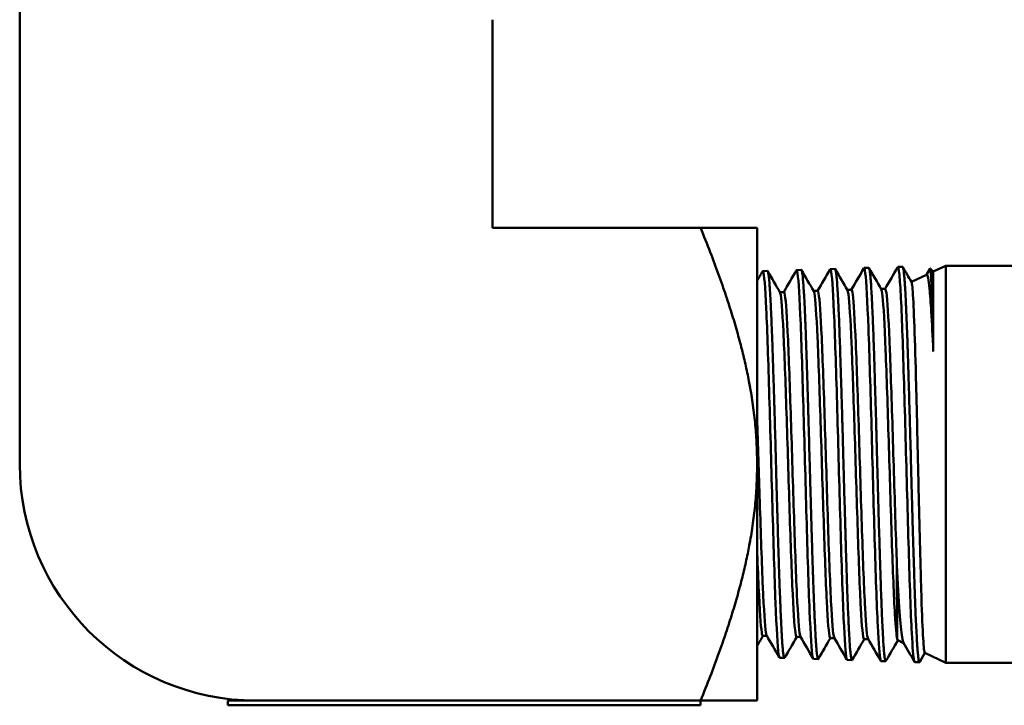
# Model space of a CAD drawing. Header units: inches. Extents: x 1 to 203, y 4 to 128.
# Tile 30 of 47: x 94.02 to 96.11, y 103.22 to 104.67. Entities that reach past the tile are written whole.
import ezdxf

# ---------------------------------------------------------------- set-up
doc = ezdxf.new("R2010")
doc.units = ezdxf.units.IN
doc.header["$LTSCALE"] = 6
doc.header["$MEASUREMENT"] = 0
doc.layers.add('Visible (ANSI)', color=7, linetype='Continuous', lineweight=50)

msp = doc.modelspace()

# ---------------------------------------------------------------- linework, layer by layer
at = {"layer": 'Visible (ANSI)'}
for p, q in [((94.0233, 104.6701), (94.0233, 104.7897)), ((94.0233, 103.7297), (94.0233, 104.6701)), ((95.0233, 104.6701), (95.0233, 104.2297)), ((95.0233, 104.2297), (95.4637, 104.2297)), ((95.4637, 104.2297), (95.5833, 104.2297)), ((95.5833, 104.2297), (95.5833, 103.7297)), ((95.5953, 104.1382), (95.6053, 104.1385)), ((95.6668, 104.1404), (95.6767, 104.1407)), ((95.7382, 104.1427), (95.7482, 104.143)), ((95.8096, 104.1449), (95.8196, 104.1452)), ((95.881, 104.1471), (95.891, 104.1474)), ((95.9096, 104.1157), (95.9418, 104.1307)), ((95.9414, 104.1305), (95.9491, 104.1439)), ((95.9561, 104.1374), (95.9495, 104.144)), ((95.9561, 104.1374), (95.9826, 104.1497)), ((95.9561, 104.1374), (95.9561, 103.9685)), ((95.9826, 104.1497), (95.9826, 103.3097)), ((97.3839, 104.1497), (95.9826, 104.1497)), ((95.64, 104.094), (95.6314, 104.094)), ((95.7114, 104.0962), (95.7028, 104.0962)), ((95.7828, 104.0984), (95.7742, 104.0984)), ((95.8543, 104.1006), (95.8456, 104.1006)), ((95.5833, 103.7297), (95.5833, 103.2297)), ((95.6039, 103.3666), (95.5953, 103.3666)), ((95.6754, 103.3643), (95.6667, 103.3643)), ((95.7468, 103.3621), (95.7382, 103.3621)), ((95.8182, 103.3598), (95.8096, 103.3598)), ((95.8808, 103.3572), (95.8933, 103.3514)), ((95.631, 103.3201), (95.641, 103.3198)), ((95.7025, 103.3179), (95.7125, 103.3176)), ((95.9383, 103.3304), (95.9273, 103.3114)), ((95.9381, 103.3305), (95.9826, 103.3097)), ((95.7739, 103.3157), (95.7839, 103.3153)), ((95.8453, 103.3134), (95.8554, 103.3131)), ((95.9167, 103.3112), (95.9268, 103.3109)), ((97.3839, 103.3097), (95.9826, 103.3097)), ((94.4633, 103.2297), (94.4633, 103.2197)), ((95.4633, 103.2297), (94.4633, 103.2297)), ((95.4633, 103.2197), (94.4633, 103.2197)), ((95.4637, 103.2297), (94.5233, 103.2297)), ((95.4633, 103.2297), (95.4633, 103.2197)), ((95.4637, 103.2297), (95.5833, 103.2297))]:
    msp.add_line(p, q, dxfattribs=at)
msp.add_arc((94.5233, 103.7297), 0.5, 180, 270, dxfattribs=at)
for points, weights in [([(95.5833, 103.7297), (95.5833, 103.9368), (95.4637, 104.2297)], [3.77019023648, 3.77019023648, 3.12332785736]), ([(95.4637, 103.2297), (95.5833, 103.5226), (95.5833, 103.7297)], [3.12332785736, 3.77019023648, 3.77019023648])]:
    msp.add_rational_spline(points, weights, degree=2, dxfattribs=at)
for points in [[(95.5833, 104.1177), (95.5871, 104.1244), (95.591, 104.1311), (95.5948, 104.1377)], [(95.6059, 104.138), (95.6145, 104.1232), (95.6231, 104.1083), (95.6317, 104.0935)], [(95.6397, 104.094), (95.6485, 104.1093), (95.6574, 104.1246), (95.6662, 104.1399)], [(95.6773, 104.1402), (95.6859, 104.1254), (95.6945, 104.1105), (95.7031, 104.0957)], [(95.7111, 104.0962), (95.72, 104.1115), (95.7288, 104.1268), (95.7377, 104.1421)], [(95.7487, 104.1425), (95.7573, 104.1276), (95.7659, 104.1127), (95.7745, 104.0979)], [(95.7825, 104.0984), (95.7914, 104.1137), (95.8002, 104.129), (95.8091, 104.1443)], [(95.8201, 104.1447), (95.8287, 104.1298), (95.8373, 104.115), (95.8459, 104.1001)], [(95.854, 104.1006), (95.8628, 104.1159), (95.8717, 104.1312), (95.8805, 104.1465)], [(95.8915, 104.147), (95.8977, 104.1364), (95.9038, 104.1258), (95.9099, 104.1153)], [(95.5956, 103.3666), (95.5915, 103.3594), (95.5874, 103.3523), (95.5833, 103.3452)], [(95.6303, 103.321), (95.6214, 103.3364), (95.6125, 103.3517), (95.6036, 103.3671)], [(95.6671, 103.3643), (95.6586, 103.3496), (95.6501, 103.3349), (95.6416, 103.3202)], [(95.7018, 103.3186), (95.6929, 103.334), (95.684, 103.3495), (95.6751, 103.3649)], [(95.7385, 103.3621), (95.73, 103.3474), (95.7215, 103.3327), (95.713, 103.318)], [(95.7733, 103.3163), (95.7643, 103.3317), (95.7554, 103.3472), (95.7465, 103.3626)], [(95.8099, 103.3598), (95.8014, 103.3452), (95.7929, 103.3305), (95.7845, 103.3158)], [(95.8447, 103.314), (95.8358, 103.3295), (95.8269, 103.3449), (95.818, 103.3603)], [(95.8797, 103.3603), (95.8801, 103.3584), (95.8804, 103.3574), (95.8808, 103.3572)], [(95.881, 103.3571), (95.8727, 103.3426), (95.8643, 103.3281), (95.8559, 103.3136)], [(95.9161, 103.3119), (95.9084, 103.3253), (95.9007, 103.3386), (95.8929, 103.352)], [(95.6297, 103.3231), (95.6301, 103.3212), (95.6306, 103.3202), (95.631, 103.3202)], [(95.7011, 103.3209), (95.7016, 103.3189), (95.702, 103.3179), (95.7025, 103.3179)], [(95.9154, 103.3143), (95.9159, 103.3123), (95.9163, 103.3112), (95.9168, 103.3112)]]:
    msp.add_open_spline(points, degree=3, dxfattribs=at)
for points, knots in [([(95.5948, 104.1377), (95.5952, 104.1384), (95.5956, 104.1383), (95.5982, 104.1328), (95.6004, 104.1049), (95.6048, 104.0115), (95.6069, 103.9463), (95.6113, 103.7991), (95.6135, 103.7175), (95.6179, 103.564), (95.62, 103.4924), (95.6244, 103.3823), (95.6266, 103.3439), (95.6291, 103.3261), (95.6294, 103.3244), (95.6297, 103.3231)], [0.4907397, 0.4907397, 0.4907397, 0.4907397, 0.4921875, 0.4921875, 0.5, 0.5, 0.5078125, 0.5078125, 0.515625, 0.515625, 0.5234375, 0.5234375, 0.53125, 0.53125, 0.53232278, 0.53232278, 0.53232278, 0.53232278]), ([(95.6416, 103.3202), (95.6411, 103.3195), (95.6407, 103.3197), (95.6401, 103.3213), (95.6399, 103.3221), (95.6396, 103.3234), (95.6395, 103.3239), (95.6392, 103.3253), (95.6391, 103.3261), (95.6385, 103.3298), (95.6381, 103.3333), (95.6373, 103.3412), (95.637, 103.3455), (95.6364, 103.3528), (95.6362, 103.3555), (95.6358, 103.3615), (95.6356, 103.3648), (95.6353, 103.3703), (95.6352, 103.3723), (95.6348, 103.3806), (95.6344, 103.3872), (95.6338, 103.4005), (95.6335, 103.407), (95.6331, 103.4164), (95.633, 103.419), (95.6328, 103.4245), (95.6327, 103.4274), (95.6324, 103.4338), (95.6322, 103.4375), (95.6317, 103.4506), (95.6313, 103.4603), (95.6306, 103.4795), (95.6303, 103.4887), (95.6298, 103.5037), (95.6296, 103.5093), (95.6292, 103.5215), (95.629, 103.5281), (95.6284, 103.5486), (95.6279, 103.5628), (95.6272, 103.587), (95.627, 103.5969), (95.6266, 103.6108), (95.6265, 103.6147), (95.6262, 103.6227), (95.6261, 103.6267), (95.6257, 103.6419), (95.6253, 103.653), (95.6245, 103.6811), (95.624, 103.6982), (95.6234, 103.7223), (95.6232, 103.7292), (95.6228, 103.7432), (95.6226, 103.7504), (95.6217, 103.7842), (95.6209, 103.8107), (95.6201, 103.8408), (95.62, 103.8452), (95.6197, 103.8532), (95.6196, 103.8569), (95.6192, 103.871), (95.6189, 103.8814), (95.618, 103.9088), (95.6175, 103.9255), (95.6168, 103.9474), (95.6166, 103.9531), (95.6162, 103.9648), (95.616, 103.9707), (95.6154, 103.9889), (95.615, 104.0007), (95.6142, 104.0203), (95.6139, 104.0283), (95.6135, 104.0386), (95.6134, 104.0414), (95.6131, 104.0467), (95.613, 104.0492), (95.6125, 104.0597), (95.6122, 104.0671), (95.6113, 104.0829), (95.6109, 104.0909), (95.6102, 104.101), (95.61, 104.1038), (95.6096, 104.1092), (95.6094, 104.1119), (95.6088, 104.1196), (95.6084, 104.1241), (95.6077, 104.1302), (95.6074, 104.1324), (95.6069, 104.1347), (95.6068, 104.1352), (95.6066, 104.1362), (95.6065, 104.1366), (95.606, 104.138), (95.6057, 104.1385), (95.6053, 104.1385)], [-6.701719, -6.701719, -6.701719, -6.701719, -6.579473, -6.579473, -6.523025, -6.523025, -6.494959, -6.494959, -6.45591, -6.45591, -6.345059, -6.345059, -6.248993, -6.248993, -6.197172, -6.197172, -6.141399, -6.141399, -6.108917, -6.108917, -6.014967, -6.014967, -5.933108, -5.933108, -5.902358, -5.902358, -5.869961, -5.869961, -5.830138, -5.830138, -5.729802, -5.729802, -5.642129, -5.642129, -5.59134, -5.59134, -5.53273, -5.53273, -5.413909, -5.413909, -5.333823, -5.333823, -5.302878, -5.302878, -5.27071, -5.27071, -5.18412, -5.18412, -5.05334, -5.05334, -5.000754, -5.000754, -4.946232, -4.946232, -4.742298, -4.742298, -4.70797, -4.70797, -4.678441, -4.678441, -4.593761, -4.593761, -4.450829, -4.450829, -4.398822, -4.398822, -4.343377, -4.343377, -4.225052, -4.225052, -4.137346, -4.137346, -4.10544, -4.10544, -4.074247, -4.074247, -3.976146, -3.976146, -3.851161, -3.851161, -3.799252, -3.799252, -3.743619, -3.743619, -3.62502, -3.62502, -3.538404, -3.538404, -3.506482, -3.506482, -3.475297, -3.475297, -3.383799, -3.383799, -3.383799, -3.383799]), ([(95.6662, 104.1399), (95.6669, 104.141), (95.6675, 104.1402), (95.6703, 104.1285), (95.6725, 104.0961), (95.6768, 103.9952), (95.679, 103.9269), (95.6834, 103.776), (95.6856, 103.6938), (95.6899, 103.5417), (95.6921, 103.4721), (95.6965, 103.3678), (95.6987, 103.3334), (95.7009, 103.3217), (95.701, 103.3212), (95.7011, 103.3209)], [0.57591354, 0.57591354, 0.57591354, 0.57591354, 0.578125, 0.578125, 0.5859375, 0.5859375, 0.59375, 0.59375, 0.6015625, 0.6015625, 0.609375, 0.609375, 0.6171875, 0.6171875, 0.61749427, 0.61749427, 0.61749427, 0.61749427]), ([(95.713, 103.318), (95.7127, 103.3175), (95.7124, 103.3174), (95.7119, 103.3181), (95.7118, 103.3184), (95.7115, 103.3191), (95.7114, 103.3194), (95.7111, 103.3205), (95.711, 103.3213), (95.7104, 103.3241), (95.7101, 103.3263), (95.7094, 103.3322), (95.709, 103.3359), (95.7085, 103.3423), (95.7083, 103.3444), (95.708, 103.3493), (95.7078, 103.3521), (95.7074, 103.3583), (95.7071, 103.3618), (95.7064, 103.3741), (95.7059, 103.3837), (95.7053, 103.3973), (95.7052, 103.4002), (95.7049, 103.4054), (95.7048, 103.4078), (95.7045, 103.4152), (95.7043, 103.4205), (95.7036, 103.4377), (95.7031, 103.4502), (95.7024, 103.4693), (95.7021, 103.4753), (95.7018, 103.4867), (95.7016, 103.4921), (95.7012, 103.5045), (95.7009, 103.5118), (95.7004, 103.5286), (95.7001, 103.5383), (95.6995, 103.5598), (95.6991, 103.5717), (95.6986, 103.5876), (95.6985, 103.5915), (95.6983, 103.5993), (95.6982, 103.6032), (95.6977, 103.62), (95.6973, 103.6331), (95.6965, 103.6609), (95.6961, 103.6757), (95.6955, 103.6976), (95.6953, 103.7046), (95.6949, 103.7186), (95.6947, 103.7256), (95.6941, 103.7466), (95.6937, 103.7606), (95.693, 103.789), (95.6926, 103.8035), (95.6921, 103.8217), (95.692, 103.8256), (95.6917, 103.8336), (95.6916, 103.8377), (95.6912, 103.8527), (95.6909, 103.8634), (95.6901, 103.8902), (95.6896, 103.9061), (95.6889, 103.9276), (95.6887, 103.9336), (95.6883, 103.9457), (95.6881, 103.9517), (95.6874, 103.9721), (95.687, 103.9859), (95.6862, 104.0071), (95.6859, 104.0149), (95.6855, 104.0253), (95.6854, 104.0281), (95.6852, 104.0337), (95.6851, 104.0366), (95.6846, 104.0468), (95.6843, 104.054), (95.6835, 104.0709), (95.683, 104.0803), (95.6823, 104.092), (95.6821, 104.0952), (95.6817, 104.1014), (95.6815, 104.1044), (95.6806, 104.118), (95.6799, 104.1263), (95.679, 104.1328), (95.6789, 104.1337), (95.6787, 104.1351), (95.6786, 104.1357), (95.6781, 104.1383), (95.6777, 104.1396), (95.6771, 104.1406), (95.6769, 104.1408), (95.6767, 104.1407)], [-13.26433, -13.26433, -13.26433, -13.26433, -13.175085, -13.175085, -13.13532, -13.13532, -13.107753, -13.107753, -13.056121, -13.056121, -12.968098, -12.968098, -12.866713, -12.866713, -12.820337, -12.820337, -12.765935, -12.765935, -12.706183, -12.706183, -12.565948, -12.565948, -12.528749, -12.528749, -12.500324, -12.500324, -12.438646, -12.438646, -12.306532, -12.306532, -12.247864, -12.247864, -12.197887, -12.197887, -12.13266, -12.13266, -12.048519, -12.048519, -11.950226, -11.950226, -11.918673, -11.918673, -11.887228, -11.887228, -11.784456, -11.784456, -11.670595, -11.670595, -11.617111, -11.617111, -11.563688, -11.563688, -11.456962, -11.456962, -11.345656, -11.345656, -11.314767, -11.314767, -11.282599, -11.282599, -11.196445, -11.196445, -11.064018, -11.064018, -11.011397, -11.011397, -10.95697, -10.95697, -10.824725, -10.824725, -10.742979, -10.742979, -10.71214, -10.71214, -10.679906, -10.679906, -10.593063, -10.593063, -10.461727, -10.461727, -10.409085, -10.409085, -10.354682, -10.354682, -10.14691, -10.14691, -10.11353, -10.11353, -10.083509, -10.083509, -9.982119, -9.982119, -9.929091, -9.929091, -9.929091, -9.929091]), ([(95.7377, 104.1421), (95.7385, 104.1435), (95.7393, 104.1417), (95.7423, 104.1228), (95.7445, 104.086), (95.7489, 103.9779), (95.7511, 103.9067), (95.7554, 103.7526), (95.7576, 103.67), (95.762, 103.5197), (95.7642, 103.4523), (95.7684, 103.3573), (95.7705, 103.3277), (95.7725, 103.3187)], [0.6610819, 0.6610819, 0.6610819, 0.6610819, 0.6640625, 0.6640625, 0.671875, 0.671875, 0.6796875, 0.6796875, 0.6875, 0.6875, 0.6953125, 0.6953125, 0.70266595, 0.70266595, 0.70266595, 0.70266595]), ([(95.7845, 103.3158), (95.7843, 103.3155), (95.7841, 103.3153), (95.7838, 103.3154), (95.7837, 103.3154), (95.7835, 103.3157), (95.7834, 103.3159), (95.7829, 103.3169), (95.7826, 103.3181), (95.7818, 103.3221), (95.7814, 103.3252), (95.7807, 103.3312), (95.7805, 103.3332), (95.7801, 103.3376), (95.7799, 103.3398), (95.7794, 103.3471), (95.779, 103.3526), (95.7784, 103.3637), (95.7781, 103.3691), (95.7776, 103.3782), (95.7774, 103.3818), (95.7771, 103.3875), (95.777, 103.3896), (95.7768, 103.3948), (95.7766, 103.3979), (95.776, 103.412), (95.7755, 103.4238), (95.7748, 103.4419), (95.7745, 103.4476), (95.7741, 103.4587), (95.7739, 103.4641), (95.7735, 103.475), (95.7733, 103.4805), (95.7727, 103.5004), (95.7722, 103.5153), (95.7714, 103.5406), (95.7711, 103.5506), (95.7707, 103.5647), (95.7706, 103.5686), (95.7704, 103.5762), (95.7703, 103.58), (95.7699, 103.5939), (95.7696, 103.6042), (95.7688, 103.6314), (95.7683, 103.6484), (95.7676, 103.6727), (95.7674, 103.6798), (95.767, 103.6938), (95.7668, 103.7006), (95.7662, 103.7234), (95.7658, 103.7394), (95.765, 103.7686), (95.7646, 103.7817), (95.7642, 103.7989), (95.7641, 103.8029), (95.7638, 103.811), (95.7637, 103.8151), (95.763, 103.8393), (95.7624, 103.8591), (95.7616, 103.8856), (95.7614, 103.8927), (95.761, 103.9061), (95.7608, 103.9125), (95.7604, 103.9249), (95.7602, 103.931), (95.7596, 103.9514), (95.7591, 103.9653), (95.7584, 103.9886), (95.758, 103.9983), (95.7576, 104.0105), (95.7575, 104.0134), (95.7573, 104.0194), (95.7571, 104.0225), (95.7569, 104.0292), (95.7567, 104.0328), (95.7562, 104.0454), (95.7558, 104.054), (95.7551, 104.0687), (95.7548, 104.075), (95.7543, 104.0844), (95.7541, 104.0878), (95.7537, 104.0947), (95.7535, 104.0983), (95.7529, 104.1084), (95.7525, 104.1145), (95.7517, 104.1233), (95.7515, 104.1265), (95.751, 104.1304), (95.7509, 104.1313), (95.7507, 104.1332), (95.7506, 104.1341), (95.7501, 104.1372), (95.7498, 104.139), (95.749, 104.1421), (95.7486, 104.143), (95.7482, 104.143)], [-19.862381, -19.862381, -19.862381, -19.862381, -19.811863, -19.811863, -19.780989, -19.780989, -19.748901, -19.748901, -19.659667, -19.659667, -19.539853, -19.539853, -19.484341, -19.484341, -19.432452, -19.432452, -19.327624, -19.327624, -19.242887, -19.242887, -19.192187, -19.192187, -19.164436, -19.164436, -19.124091, -19.124091, -18.987916, -18.987916, -18.92859, -18.92859, -18.874378, -18.874378, -18.821645, -18.821645, -18.687233, -18.687233, -18.60197, -18.60197, -18.569882, -18.569882, -18.538995, -18.538995, -18.456367, -18.456367, -18.323606, -18.323606, -18.26907, -18.26907, -18.216573, -18.216573, -18.094931, -18.094931, -17.99405, -17.99405, -17.962695, -17.962695, -17.931116, -17.931116, -17.773512, -17.773512, -17.714946, -17.714946, -17.661101, -17.661101, -17.608058, -17.608058, -17.481435, -17.481435, -17.385578, -17.385578, -17.355197, -17.355197, -17.322456, -17.322456, -17.282053, -17.282053, -17.178715, -17.178715, -17.093412, -17.093412, -17.042555, -17.042555, -16.984363, -16.984363, -16.864911, -16.864911, -16.780852, -16.780852, -16.750219, -16.750219, -16.717804, -16.717804, -16.629584, -16.629584, -16.50951, -16.50951, -16.50951, -16.50951]), ([(95.8091, 104.1443), (95.8101, 104.1461), (95.8112, 104.1427), (95.8144, 104.1158), (95.8166, 104.0747), (95.821, 103.9595), (95.8232, 103.8857), (95.8275, 103.7288), (95.8297, 103.6461), (95.8341, 103.4982), (95.8363, 103.4332), (95.8403, 103.3493), (95.8421, 103.3247), (95.844, 103.3165)], [0.74624712, 0.74624712, 0.74624712, 0.74624712, 0.75, 0.75, 0.7578125, 0.7578125, 0.765625, 0.765625, 0.7734375, 0.7734375, 0.78125, 0.78125, 0.78783732, 0.78783732, 0.78783732, 0.78783732]), ([(95.8559, 103.3136), (95.8558, 103.3134), (95.8557, 103.3133), (95.8556, 103.3132), (95.8554, 103.3131), (95.8549, 103.3132), (95.8544, 103.3142), (95.8535, 103.318), (95.8532, 103.3203), (95.8526, 103.3247), (95.8524, 103.3263), (95.852, 103.3301), (95.8518, 103.3322), (95.8513, 103.3388), (95.8509, 103.3437), (95.8502, 103.3549), (95.8498, 103.3614), (95.8493, 103.3704), (95.8492, 103.3725), (95.849, 103.3768), (95.8489, 103.3791), (95.8482, 103.3927), (95.8476, 103.4054), (95.8468, 103.4244), (95.8466, 103.4297), (95.8462, 103.4401), (95.846, 103.4453), (95.8456, 103.4557), (95.8454, 103.461), (95.8448, 103.4797), (95.8443, 103.4936), (95.8436, 103.5155), (95.8434, 103.5229), (95.843, 103.5355), (95.8429, 103.5407), (95.8426, 103.5491), (95.8425, 103.5524), (95.8422, 103.5612), (95.8421, 103.5668), (95.8414, 103.5882), (95.8409, 103.6043), (95.8402, 103.6282), (95.84, 103.6357), (95.8396, 103.6501), (95.8394, 103.6571), (95.8391, 103.6701), (95.8389, 103.6762), (95.8384, 103.6943), (95.8381, 103.7063), (95.8373, 103.7359), (95.8368, 103.7535), (95.8363, 103.7752), (95.8361, 103.7794), (95.8359, 103.7876), (95.8358, 103.7916), (95.8354, 103.806), (95.8351, 103.8164), (95.8344, 103.8419), (95.8339, 103.8569), (95.8333, 103.8791), (95.833, 103.8864), (95.8326, 103.8997), (95.8325, 103.9057), (95.832, 103.9211), (95.8317, 103.9304), (95.8311, 103.9521), (95.8307, 103.9643), (95.8301, 103.9804), (95.83, 103.9847), (95.8297, 103.9924), (95.8296, 103.9958), (95.8294, 104.0021), (95.8293, 104.005), (95.829, 104.013), (95.8288, 104.018), (95.8281, 104.036), (95.8275, 104.0483), (95.8269, 104.062), (95.8268, 104.0643), (95.8265, 104.0707), (95.8263, 104.0747), (95.8259, 104.0823), (95.8257, 104.0859), (95.8251, 104.0976), (95.8247, 104.1049), (95.8239, 104.1164), (95.8236, 104.1209), (95.8231, 104.1261), (95.823, 104.1273), (95.8228, 104.1296), (95.8227, 104.1307), (95.8222, 104.1347), (95.8219, 104.1372), (95.8212, 104.1411), (95.8209, 104.1427), (95.8205, 104.144), (95.8203, 104.1443), (95.82, 104.145), (95.8198, 104.1452), (95.8196, 104.1452), (95.8196, 104.1452), (95.8196, 104.1452)], [-26.496315, -26.496315, -26.496315, -26.496315, -26.474763, -26.474763, -26.443414, -26.443414, -26.315796, -26.315796, -26.213679, -26.213679, -26.16212, -26.16212, -26.106011, -26.106011, -26.003224, -26.003224, -25.895437, -25.895437, -25.864297, -25.864297, -25.832577, -25.832577, -25.674411, -25.674411, -25.615589, -25.615589, -25.561601, -25.561601, -25.508733, -25.508733, -25.377712, -25.377712, -25.312314, -25.312314, -25.268171, -25.268171, -25.240564, -25.240564, -25.194207, -25.194207, -25.06435, -25.06435, -25.005735, -25.005735, -24.951849, -24.951849, -24.905255, -24.905255, -24.813207, -24.813207, -24.679372, -24.679372, -24.647098, -24.647098, -24.616423, -24.616423, -24.535697, -24.535697, -24.416328, -24.416328, -24.356249, -24.356249, -24.30583, -24.30583, -24.225477, -24.225477, -24.114492, -24.114492, -24.072938, -24.072938, -24.039589, -24.039589, -24.009667, -24.009667, -23.957829, -23.957829, -23.815956, -23.815956, -23.786029, -23.786029, -23.732547, -23.732547, -23.67921, -23.67921, -23.554712, -23.554712, -23.457829, -23.457829, -23.427038, -23.427038, -23.394894, -23.394894, -23.30669, -23.30669, -23.216446, -23.216446, -23.184514, -23.184514, -23.129199, -23.129199, -23.125075, -23.125075, -23.125075, -23.125075]), ([(95.8805, 104.1465), (95.8818, 104.1487), (95.883, 104.1432), (95.8865, 104.1075), (95.8887, 104.0621), (95.893, 103.9402), (95.8952, 103.8639), (95.8996, 103.7048), (95.9018, 103.6222), (95.9061, 103.4771), (95.9083, 103.4149), (95.9121, 103.3416), (95.9138, 103.3216), (95.9154, 103.3143)], [0.8314117, 0.8314117, 0.8314117, 0.8314117, 0.8359375, 0.8359375, 0.84375, 0.84375, 0.8515625, 0.8515625, 0.859375, 0.859375, 0.8671875, 0.8671875, 0.87300889, 0.87300889, 0.87300889, 0.87300889]), ([(95.9273, 103.3114), (95.927, 103.3108), (95.9267, 103.3107), (95.9259, 103.3117), (95.9255, 103.3132), (95.9248, 103.3166), (95.9246, 103.3179), (95.9243, 103.3207), (95.9241, 103.3222), (95.9236, 103.327), (95.9232, 103.3307), (95.9226, 103.339), (95.9223, 103.3435), (95.9218, 103.3506), (95.9217, 103.3527), (95.9214, 103.3569), (95.9213, 103.3588), (95.9211, 103.3627), (95.921, 103.3647), (95.9204, 103.3741), (95.92, 103.3822), (95.9192, 103.3993), (95.9188, 103.4082), (95.9182, 103.4224), (95.918, 103.4272), (95.9177, 103.4371), (95.9175, 103.4421), (95.9168, 103.4605), (95.9163, 103.4744), (95.9157, 103.4958), (95.9154, 103.5026), (95.9151, 103.5144), (95.9149, 103.5193), (95.9147, 103.5274), (95.9146, 103.5306), (95.9143, 103.5392), (95.9141, 103.5448), (95.9135, 103.5658), (95.913, 103.5816), (95.9123, 103.605), (95.9121, 103.6124), (95.9117, 103.6266), (95.9115, 103.6335), (95.9111, 103.6472), (95.9109, 103.654), (95.9103, 103.678), (95.9098, 103.6954), (95.909, 103.725), (95.9087, 103.7372), (95.9083, 103.7534), (95.9082, 103.7574), (95.908, 103.7656), (95.9078, 103.7698), (95.9073, 103.7881), (95.9069, 103.8022), (95.9061, 103.8301), (95.9057, 103.844), (95.9051, 103.8644), (95.9049, 103.8711), (95.9046, 103.8834), (95.9044, 103.889), (95.9039, 103.9058), (95.9036, 103.9166), (95.9029, 103.9402), (95.9025, 103.9528), (95.902, 103.9697), (95.9018, 103.9744), (95.9016, 103.9819), (95.9015, 103.9848), (95.9012, 103.9924), (95.901, 103.9972), (95.9004, 104.0148), (95.8999, 104.027), (95.8992, 104.0437), (95.899, 104.0488), (95.8986, 104.0581), (95.8984, 104.0624), (95.898, 104.0707), (95.8978, 104.0747), (95.8972, 104.0881), (95.8967, 104.0967), (95.896, 104.1095), (95.8956, 104.1142), (95.8952, 104.12), (95.8951, 104.1215), (95.8949, 104.1243), (95.8948, 104.1256), (95.8942, 104.1315), (95.8938, 104.1355), (95.8931, 104.1407), (95.8928, 104.1424), (95.8924, 104.1443), (95.8923, 104.1447), (95.892, 104.1459), (95.8918, 104.1464), (95.8914, 104.1472), (95.8912, 104.1474), (95.891, 104.1474), (95.891, 104.1474), (95.891, 104.1474)], [-33.165793, -33.165793, -33.165793, -33.165793, -33.076868, -33.076868, -32.956574, -32.956574, -32.901431, -32.901431, -32.849406, -32.849406, -32.752235, -32.752235, -32.660855, -32.660855, -32.622291, -32.622291, -32.590509, -32.590509, -32.559489, -32.559489, -32.44614, -32.44614, -32.337983, -32.337983, -32.284296, -32.284296, -32.231208, -32.231208, -32.09494, -32.09494, -32.032437, -32.032437, -31.989385, -31.989385, -31.961766, -31.961766, -31.914435, -31.914435, -31.78491, -31.78491, -31.726245, -31.726245, -31.672318, -31.672318, -31.619435, -31.619435, -31.486763, -31.486763, -31.393866, -31.393866, -31.363213, -31.363213, -31.330991, -31.330991, -31.222744, -31.222744, -31.113274, -31.113274, -31.05948, -31.05948, -31.012857, -31.012857, -30.920829, -30.920829, -30.808685, -30.808685, -30.765001, -30.765001, -30.737397, -30.737397, -30.690781, -30.690781, -30.560568, -30.560568, -30.501831, -30.501831, -30.447872, -30.447872, -30.395009, -30.395009, -30.262286, -30.262286, -30.174259, -30.174259, -30.141807, -30.141807, -30.111319, -30.111319, -29.995005, -29.995005, -29.916744, -29.916744, -29.887075, -29.887075, -29.833814, -29.833814, -29.780295, -29.780295, -29.775618, -29.775618, -29.775618, -29.775618]), ([(95.9561, 103.9685), (95.9546, 104.0001), (95.9532, 104.0281), (95.9505, 104.0717), (95.9492, 104.0882), (95.9459, 104.12), (95.944, 104.1315), (95.9418, 104.1307), (95.9418, 104.1307), (95.9418, 104.1307)], [0.000001, 0.000001, 0.000001, 0.000001, 0.3009572, 0.3009572, 0.5571219, 0.5571219, 0.9433184, 0.9433184, 0.9475434, 0.9475434, 0.9475434, 0.9475434]), ([(95.9561, 103.9685), (95.9555, 103.9975), (95.9549, 104.0238), (95.9537, 104.071), (95.953, 104.0914), (95.9517, 104.1219), (95.9511, 104.1324), (95.9501, 104.1428), (95.9496, 104.1447), (95.9491, 104.1439)], [0.000001, 0.000001, 0.000001, 0.000001, 0.269832, 0.269832, 0.558487, 0.558487, 0.832089, 0.832089, 1.041764, 1.041764, 1.041764, 1.041764]), ([(95.9099, 104.1153), (95.9099, 104.1152), (95.9099, 104.1152), (95.9105, 104.1138), (95.9111, 104.1103), (95.9129, 104.0929), (95.914, 104.0724), (95.9163, 104.0143), (95.9176, 103.9762), (95.9193, 103.9119), (95.9199, 103.8908), (95.9216, 103.8204), (95.9229, 103.7688), (95.9246, 103.693), (95.9251, 103.6694), (95.9269, 103.5949), (95.9281, 103.5464), (95.9299, 103.4834), (95.9304, 103.465), (95.9321, 103.4107), (95.9334, 103.3811), (95.9351, 103.3517), (95.9356, 103.3445), (95.9368, 103.3338), (95.9374, 103.3308), (95.9381, 103.3305)], [3.198661, 3.198661, 3.198661, 3.198661, 3.209104, 3.209104, 3.395703, 3.395703, 3.770859, 3.770859, 4.17042, 4.17042, 4.351361, 4.351361, 4.75022, 4.75022, 4.93167, 4.93167, 5.33171, 5.33171, 5.513668, 5.513668, 5.914892, 5.914892, 6.097355, 6.097355, 6.30204, 6.30204, 6.30204, 6.30204]), ([(95.6317, 104.0935), (95.6319, 104.0931), (95.6321, 104.0924), (95.6346, 104.0834), (95.6367, 104.0547), (95.6411, 103.9653), (95.6433, 103.9047), (95.6477, 103.7708), (95.6498, 103.6978), (95.6542, 103.5629), (95.6564, 103.5011), (95.6608, 103.4086), (95.663, 103.3781), (95.6657, 103.3656), (95.6662, 103.3643), (95.6667, 103.3643)], [0.57729333, 0.57729333, 0.57729333, 0.57729333, 0.578125, 0.578125, 0.5859375, 0.5859375, 0.59375, 0.59375, 0.6015625, 0.6015625, 0.609375, 0.609375, 0.6171875, 0.6171875, 0.6191113, 0.6191113, 0.6191113, 0.6191113]), ([(95.64, 104.094), (95.6404, 104.094), (95.6409, 104.0932), (95.6435, 104.0834), (95.6457, 104.0547), (95.65, 103.9653), (95.6522, 103.9047), (95.6566, 103.7708), (95.6588, 103.6978), (95.6631, 103.5629), (95.6653, 103.5011), (95.6697, 103.4086), (95.6719, 103.3781), (95.6744, 103.3665), (95.6747, 103.3654), (95.6751, 103.3649)], [0.57656601, 0.57656601, 0.57656601, 0.57656601, 0.578125, 0.578125, 0.5859375, 0.5859375, 0.59375, 0.59375, 0.6015625, 0.6015625, 0.609375, 0.609375, 0.6171875, 0.6171875, 0.6183825, 0.6183825, 0.6183825, 0.6183825]), ([(95.7031, 104.0957), (95.7036, 104.0949), (95.704, 104.0933), (95.7066, 104.0787), (95.7088, 104.046), (95.7132, 103.95), (95.7154, 103.8868), (95.7197, 103.75), (95.7219, 103.6767), (95.7263, 103.5432), (95.7285, 103.4834), (95.7328, 103.3965), (95.735, 103.3696), (95.7375, 103.3625), (95.7379, 103.3621), (95.7382, 103.3621)], [0.662465, 0.662465, 0.662465, 0.662465, 0.6640625, 0.6640625, 0.671875, 0.671875, 0.6796875, 0.6796875, 0.6875, 0.6875, 0.6953125, 0.6953125, 0.703125, 0.703125, 0.70428409, 0.70428409, 0.70428409, 0.70428409]), ([(95.7114, 104.0962), (95.7121, 104.0962), (95.7127, 104.0944), (95.7156, 104.0787), (95.7177, 104.046), (95.7221, 103.95), (95.7243, 103.8868), (95.7287, 103.75), (95.7308, 103.6767), (95.7352, 103.5432), (95.7374, 103.4834), (95.7418, 103.3965), (95.744, 103.3696), (95.7463, 103.3631), (95.7464, 103.3628), (95.7465, 103.3626)], [0.66173521, 0.66173521, 0.66173521, 0.66173521, 0.6640625, 0.6640625, 0.671875, 0.671875, 0.6796875, 0.6796875, 0.6875, 0.6875, 0.6953125, 0.6953125, 0.703125, 0.703125, 0.70356753, 0.70356753, 0.70356753, 0.70356753]), ([(95.7745, 104.0979), (95.7752, 104.0967), (95.7759, 104.0937), (95.7787, 104.0727), (95.7809, 104.0362), (95.7853, 103.9339), (95.7874, 103.8683), (95.7918, 103.7289), (95.794, 103.6554), (95.7984, 103.524), (95.8005, 103.4663), (95.8049, 103.3853), (95.8071, 103.3622), (95.8094, 103.3599), (95.8095, 103.3598), (95.8096, 103.3598)], [0.74762938, 0.74762938, 0.74762938, 0.74762938, 0.75, 0.75, 0.7578125, 0.7578125, 0.765625, 0.765625, 0.7734375, 0.7734375, 0.78125, 0.78125, 0.7890625, 0.7890625, 0.78946524, 0.78946524, 0.78946524, 0.78946524]), ([(95.7828, 104.0984), (95.7837, 104.0984), (95.7846, 104.0952), (95.7876, 104.0727), (95.7898, 104.0362), (95.7942, 103.9339), (95.7964, 103.8683), (95.8007, 103.7289), (95.8029, 103.6554), (95.8073, 103.524), (95.8095, 103.4663), (95.8138, 103.3869), (95.8159, 103.364), (95.818, 103.3603)], [0.74689927, 0.74689927, 0.74689927, 0.74689927, 0.75, 0.75, 0.7578125, 0.7578125, 0.765625, 0.765625, 0.7734375, 0.7734375, 0.78125, 0.78125, 0.78876057, 0.78876057, 0.78876057, 0.78876057]), ([(95.8459, 104.1001), (95.8468, 104.0986), (95.8477, 104.0937), (95.8508, 104.0655), (95.853, 104.0252), (95.8573, 103.9169), (95.8595, 103.849), (95.8639, 103.7075), (95.8661, 103.6341), (95.8704, 103.5052), (95.8726, 103.4499), (95.8764, 103.3846), (95.8781, 103.3668), (95.8797, 103.3603)], [0.83278877, 0.83278877, 0.83278877, 0.83278877, 0.8359375, 0.8359375, 0.84375, 0.84375, 0.8515625, 0.8515625, 0.859375, 0.859375, 0.8671875, 0.8671875, 0.87302307, 0.87302307, 0.87302307, 0.87302307]), ([(95.8543, 104.1006), (95.8554, 104.1006), (95.8564, 104.0956), (95.8597, 104.0655), (95.8619, 104.0252), (95.8663, 103.9169), (95.8684, 103.849), (95.8728, 103.7075), (95.875, 103.6341), (95.8778, 103.5514), (95.8784, 103.5338), (95.879, 103.5172)], [0.83206064, 0.83206064, 0.83206064, 0.83206064, 0.8359375, 0.8359375, 0.84375, 0.84375, 0.8515625, 0.8515625, 0.859375, 0.859375, 0.86158904, 0.86158904, 0.86158904, 0.86158904]), ([(95.5833, 103.8288), (95.5851, 103.7712), (95.587, 103.7094), (95.5911, 103.5828), (95.5933, 103.5193), (95.5976, 103.4216), (95.5998, 103.3876), (95.6025, 103.3703), (95.6031, 103.3681), (95.6036, 103.3671)], [0.50890043, 0.50890043, 0.50890043, 0.50890043, 0.515625, 0.515625, 0.5234375, 0.5234375, 0.53125, 0.53125, 0.53320568, 0.53320568, 0.53320568, 0.53320568]), ([(95.5833, 103.5531), (95.5843, 103.5228), (95.5854, 103.4948), (95.5887, 103.4216), (95.5909, 103.3876), (95.5938, 103.369), (95.5946, 103.3666), (95.5953, 103.3666)], [0.51954689, 0.51954689, 0.51954689, 0.51954689, 0.5234375, 0.5234375, 0.53125, 0.53125, 0.53394485, 0.53394485, 0.53394485, 0.53394485]), ([(95.893, 103.352), (95.892, 103.3537), (95.891, 103.3577), (95.8883, 103.3753), (95.8864, 103.3936), (95.8828, 103.4447), (95.881, 103.4783), (95.879, 103.5172)], [3.4058779, 3.4058779, 3.4058779, 3.4058779, 3.5385184, 3.5385184, 3.7708831, 3.7708831, 4.0249493, 4.0249493, 4.0249493, 4.0249493]), ([(95.879, 103.5172), (95.879, 103.497), (95.879, 103.4782), (95.8792, 103.442), (95.8795, 103.4251), (95.8795, 103.3982), (95.8795, 103.3876), (95.8795, 103.3701), (95.8795, 103.3637), (95.8797, 103.3603)], [0, 0, 0, 0, 0.187995, 0.187995, 0.397659, 0.397659, 0.585097, 0.585097, 0.7952814, 0.7952814, 0.7952814, 0.7952814]), ([(95.7725, 103.3187), (95.7727, 103.3181), (95.7728, 103.3176), (95.7732, 103.3162), (95.7736, 103.3157), (95.7739, 103.3157)], [0.702665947, 0.702665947, 0.702665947, 0.702665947, 0.703125, 0.703125, 0.704290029, 0.704290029, 0.704290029, 0.704290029]), ([(95.844, 103.3165), (95.8443, 103.315), (95.8446, 103.314), (95.8451, 103.3135), (95.8452, 103.3134), (95.8453, 103.3134)], [0.787837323, 0.787837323, 0.787837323, 0.787837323, 0.7890625, 0.7890625, 0.789461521, 0.789461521, 0.789461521, 0.789461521])]:
    msp.add_open_spline(points, degree=3, knots=knots, dxfattribs=at)

doc.saveas('drawing.dxf')
